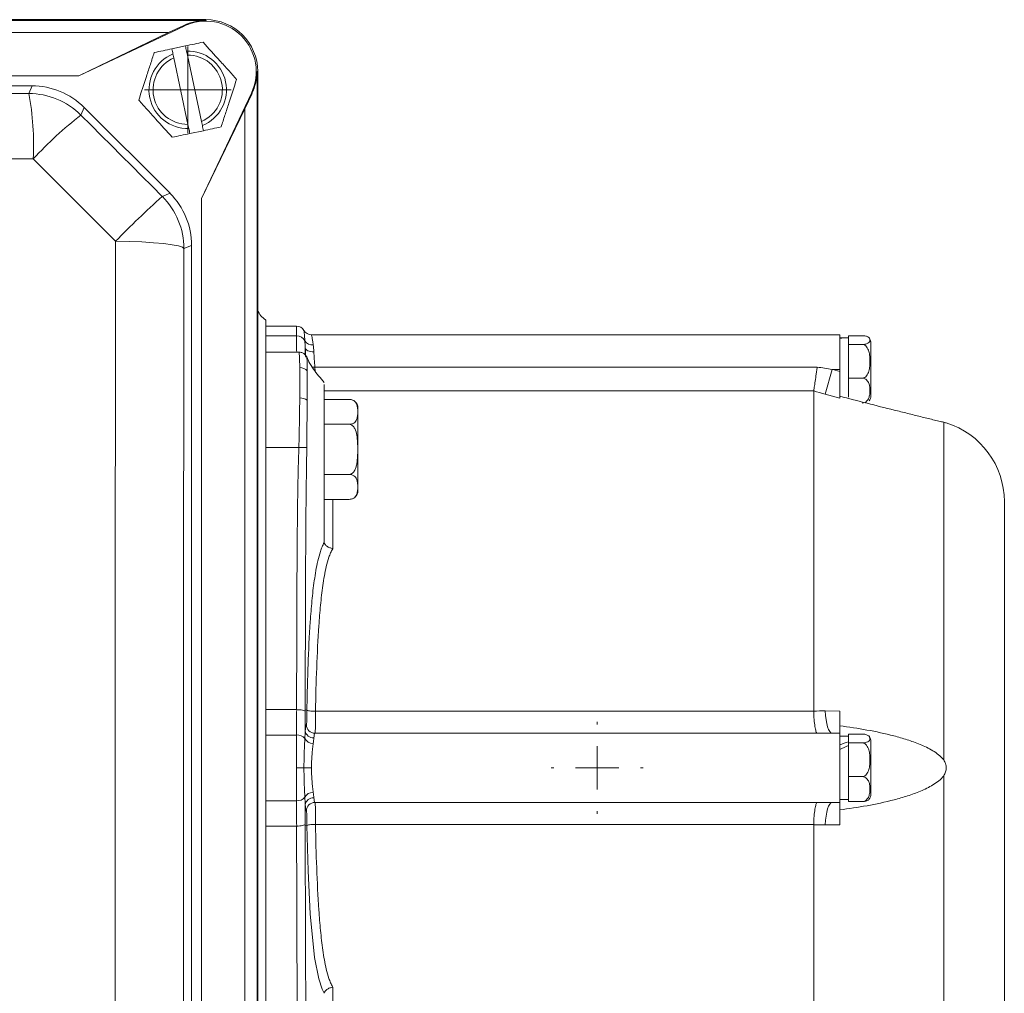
# Model space of a CAD drawing. Header units: millimetres. Extents: x 154 to 910, y 64 to 795.
# Tile 10 of 27: x 313 to 427, y 144 to 256. Entities that reach past the tile are written whole.
import ezdxf

# ---------------------------------------------------------------- set-up
doc = ezdxf.new("R2010")
doc.units = ezdxf.units.MM

# ---------------------------------------------------------------- blocks, each defined once
blk = doc.blocks.new('SW_CENTERMARKSYMBOL_15')
at = {"color": 0, "linetype": 'Continuous', "lineweight": 0}
for p, q in [((0, 5), (0, 5.3)), ((0, 0), (0, 2.5)), ((-5, 0), (-5.3, 0)), ((0, 0), (-2.5, 0)), ((0, 0), (0, -2.5)), ((0, 0), (2.5, 0)), ((5, 0), (5.3, 0)), ((0, -5), (0, -5.3))]:
    blk.add_line(p, q, dxfattribs=at)
blk = doc.blocks.new('SW_CENTERMARKSYMBOL_29')
at = {"color": 0, "linetype": 'Continuous', "lineweight": 0}
for p, q in [((0, 2.5), (0, 5)), ((0, 0), (0, 2.5)), ((-2.5, 0), (-5, 0)), ((0, 0), (-2.5, 0)), ((0, 0), (0, -2.5)), ((0, 0), (2.5, 0)), ((2.5, 0), (5, 0)), ((0, -2.5), (0, -5))]:
    blk.add_line(p, q, dxfattribs=at)

msp = doc.modelspace()

# ---------------------------------------------------------------- linework, layer by layer
at = {"color": 7, "linetype": 'Continuous', "lineweight": 15}
for p, q in [((211.79, 256.11), (334.79, 256.11)), ((334.79, 256.1), (211.79, 256.1)), ((211.79, 256.02), (334.79, 256.02)), ((334.79, 256.02), (334.79, 256.1)), ((216.1, 254.61), (330.48, 254.61)), ((320.16, 249.61), (332.29, 255.37)), ((330.48, 254.61), (320.16, 249.61)), ((332.26, 255.45), (330.48, 254.61)), ((332.29, 255.37), (332.26, 255.45)), ((330.89, 252.74), (332.45, 253.08)), ((332.68, 252.02), (332.58, 252.49)), ((331.01, 252.16), (331.11, 251.69)), ((331.11, 251.69), (332.74, 244.02)), ((334.3, 244.35), (332.68, 252.02)), ((340.71, 250.11), (340.79, 250.11)), ((340.71, 250.11), (340.71, 72.11)), ((340.79, 72.11), (340.79, 250.11)), ((340.79, 250.11), (340.79, 72.11)), ((226.43, 249.61), (320.16, 249.61)), ((314.74, 248.47), (231.85, 248.47)), ((314.37, 247.59), (314.74, 248.47)), ((340.06, 247.61), (334.29, 235.47)), ((339.29, 245.8), (340.13, 247.57)), ((340.06, 247.61), (340.13, 247.57)), ((320.75, 245.98), (320.38, 245.1)), ((330.67, 236.06), (320.75, 245.98)), ((334.29, 235.47), (339.29, 245.8)), ((339.29, 245.8), (339.29, 76.41)), ((334.4, 243.88), (334.3, 244.35)), ((332.74, 244.02), (332.84, 243.55)), ((334.52, 243.29), (332.96, 242.96)), ((329.78, 235.69), (330.67, 236.06)), ((334.29, 235.47), (334.29, 86.74)), ((333.16, 230.05), (332.27, 229.68)), ((333.16, 92.16), (333.16, 230.05)), ((341.71, 118.01), (341.71, 221.46)), ((345.26, 220.73), (341.71, 220.73)), ((345.27, 219.62), (341.71, 219.62)), ((407.96, 219.73), (346.99, 219.73)), ((407.96, 215.73), (407.96, 219.73)), ((408.96, 219.38), (408.96, 219.62)), ((408.96, 219.62), (410.56, 219.62)), ((408.96, 219.38), (408.96, 218.86)), ((408.96, 218.61), (408.96, 218.86)), ((408.96, 217.67), (408.96, 218.61)), ((408.96, 218.61), (410.56, 218.61)), ((411.56, 212.69), (411.56, 218.77)), ((345.54, 217.73), (341.71, 217.73)), ((408.96, 217.67), (408.96, 215.67)), ((347.39, 216), (405.36, 216)), ((406.29, 212.87), (407.08, 215.73)), ((407.96, 215.73), (407.08, 215.73)), ((407.96, 215.49), (407.96, 215.73)), ((408.96, 214.72), (408.96, 215.67)), ((408.96, 214.72), (410.56, 214.72)), ((408.96, 214.02), (408.96, 214.72)), ((408.96, 214.02), (408.96, 212.54)), ((404.96, 176.29), (404.96, 213.24)), ((407.96, 212.41), (406.29, 212.87)), ((348.46, 212.27), (351.36, 212.27)), ((352.36, 206.5), (352.36, 211.27)), ((348.46, 209.39), (351.36, 209.39)), ((419.96, 170.64), (419.96, 209.63)), ((345.54, 206.73), (341.71, 206.73)), ((345.54, 206.73), (346.45, 206.71)), ((352.36, 201.73), (352.36, 206.5)), ((348.46, 203.61), (351.36, 203.61)), ((348.46, 201.43), (348.46, 195.79)), ((348.46, 200.73), (351.36, 200.73)), ((426.96, 138.99), (426.96, 200.47)), ((345.28, 176.45), (341.71, 176.45)), ((346.46, 176.4), (346.28, 176.43)), ((347.46, 176.27), (347.46, 176.27)), ((347.46, 176.27), (404.96, 176.27)), ((406.29, 176.3), (407.96, 176.29)), ((345.27, 173.52), (341.71, 173.52)), ((405.36, 173.72), (347.39, 173.72)), ((407.96, 173.73), (407.08, 173.73)), ((407.96, 165.73), (407.96, 173.73)), ((408.96, 173.38), (407.96, 173.38)), ((408.96, 173.38), (408.96, 173.62)), ((408.96, 173.62), (410.56, 173.62)), ((408.96, 172.86), (408.96, 173.38)), ((408.96, 172.61), (408.96, 172.86)), ((411.56, 166.69), (411.56, 172.77)), ((408.96, 171.67), (408.96, 172.61)), ((408.96, 172.61), (410.56, 172.61)), ((408.96, 169.67), (408.96, 171.67)), ((408.96, 168.72), (408.96, 169.67)), ((408.96, 168.72), (410.56, 168.72)), ((408.96, 168.02), (408.96, 168.72)), ((419.96, 129.83), (419.96, 168.82)), ((408.96, 166.54), (408.96, 168.02)), ((345.27, 165.94), (341.71, 165.94)), ((407.96, 166.08), (408.96, 166.08)), ((408.96, 165.84), (408.96, 166.54)), ((347.39, 165.74), (405.36, 165.74)), ((407.96, 165.73), (407.08, 165.73)), ((408.96, 165.84), (410.56, 165.84)), ((345.28, 163.01), (341.71, 163.01)), ((346.46, 163.07), (346.28, 163.03)), ((347.46, 163.19), (347.46, 163.19)), ((404.96, 163.19), (347.46, 163.19)), ((404.96, 126.22), (404.96, 163.17)), ((407.96, 163.17), (406.29, 163.17))]:
    msp.add_line(p, q, dxfattribs=at)
at = {"color": 8, "linetype": 'Continuous', "lineweight": 15}
for p, q in [((346.28, 218.2), (346.28, 217.4)), ((347.39, 216), (347.41, 215.54)), ((404.96, 213.24), (348.46, 213.24)), ((349.46, 200.73), (349.46, 195.03)), ((349.46, 144.43), (349.46, 138.73))]:
    msp.add_line(p, q, dxfattribs=at)
at = {"color": 7, "linetype": 'Continuous', "lineweight": 15, "flags": 128}
for points in [[(232.21, 247.59), (242.48, 247.58), (252.74, 247.57), (263.02, 247.57), (273.29, 247.57), (283.57, 247.57), (293.84, 247.57), (304.11, 247.58), (314.37, 247.59)], [(320.38, 245.1), (321.56, 243.92), (322.73, 242.75), (323.9, 241.57), (325.08, 240.39), (326.25, 239.22), (327.43, 238.04), (328.6, 236.87), (329.78, 235.69)], [(314.88, 240.04), (304.49, 240.04), (294.09, 240.03), (283.69, 240.03), (273.29, 240.03), (262.89, 240.03), (252.49, 240.03), (242.1, 240.04), (231.71, 240.04)], [(324.39, 230.52), (323.2, 231.71), (322.01, 232.9), (320.82, 234.09), (319.63, 235.28), (318.44, 236.47), (317.25, 237.67), (316.06, 238.86), (314.88, 240.04)], [(324.39, 91.69), (324.37, 109), (324.35, 126.35), (324.35, 143.72), (324.34, 161.11), (324.35, 178.49), (324.35, 195.86), (324.37, 213.21), (324.39, 230.52)], [(332.27, 229.68), (332.1, 229.84), (331.65, 229.99), (330.93, 230.13), (329.96, 230.25), (328.77, 230.36), (327.42, 230.44), (325.94, 230.5), (324.39, 230.52)], [(332.27, 229.68), (332.25, 212.57), (332.23, 195.44), (332.23, 178.28), (332.22, 161.11), (332.23, 143.93), (332.23, 126.77), (332.25, 109.64), (332.27, 92.53)], [(347.27, 217.76), (347.09, 217.76), (346.91, 217.79), (346.74, 217.82), (346.59, 217.88), (346.46, 217.94), (346.37, 218.02), (346.31, 218.11), (346.28, 218.2)], [(407.08, 215.73), (407.16, 215.71), (407.96, 215.49)], [(407.08, 173.73), (406.94, 173.78), (406.8, 173.92), (406.68, 174.15), (406.56, 174.46), (406.46, 174.84), (406.38, 175.29), (406.33, 175.78), (406.29, 176.3)], [(345.26, 169.73), (345.39, 169.73), (345.52, 169.73), (345.64, 169.73), (345.76, 169.73), (345.87, 169.73), (345.97, 169.73), (346.05, 169.73), (346.13, 169.73)], [(346.13, 169.73), (346.2, 169.73), (346.28, 169.73), (346.38, 169.73), (346.49, 169.73), (346.61, 169.73), (346.73, 169.73), (346.86, 169.73), (346.99, 169.73)], [(406.29, 163.17), (406.33, 163.69), (406.38, 164.17), (406.46, 164.62), (406.56, 165), (406.68, 165.31), (406.8, 165.54), (406.94, 165.68), (407.08, 165.73)], [(348.32, 144.01), (348.23, 144.18), (347.84, 145.39), (347.36, 147.82), (346.85, 152.89), (346.6, 157.86), (346.46, 163.07), (346.46, 163.07), (346.46, 163.07)]]:
    msp.add_lwpolyline(points, dxfattribs=at)
at = {"color": 8, "linetype": 'Continuous', "lineweight": 15, "flags": 128}
msp.add_lwpolyline([(347.39, 216), (347.2, 215.99), (347.09, 215.99)], dxfattribs=at)
at = {"color": 7, "linetype": 'Continuous', "lineweight": 15}
for centre, radius, start, end in [((334.79, 250.11), 5.91, 90, 115.3937), ((334.79, 250.11), 5.83, 334.6063, 115.3937), ((334.79, 250.11), 6, 0, 90), ((334.79, 250.11), 6, 0, 90), ((332.71, 248.02), 4.47, 292.2653, 91.6664), ((332.71, 248.02), 4.47, 112.2653, 271.6664), ((332.71, 248.02), 4, 113.5028, 270.4289), ((332.71, 248.02), 4, 293.5028, 90.4289), ((334.79, 250.11), 5.91, 334.6063, 0), ((283.27, 241.72), 31.65, 356.9741, 10.6877), ((314.37, 239.08), 8.5, 45.0044, 89.9956), ((350.45, 206.81), 48.68, 128.1385, 136.9403), ((395.42, 161.82), 98.82, 131.6277, 135.9575), ((323.77, 229.68), 8.5, 0.0044, 44.9956), ((345.26, 219.73), 1, 29.9999, 90), ((345.32, 218.63), 0.987, 23.0864, 92.9691), ((346.99, 220.73), 1, 210.0006, 269.9997), ((410.56, 218.77), 1, 0, 36.3822), ((347.06, 219.5), 0.955, 210.289, 278.1005), ((345.68, 214.9), 1.05, 38.7952, 91.8048), ((410.56, 212.69), 1, 323.7332, 0), ((345.69, 211.06), 1.38, 54.5229, 92.0171), ((351.36, 211.27), 1, 69.7629, 96.8568), ((351.36, 211.27), 1, 0, 53.9734), ((417.46, 200.47), 9.5, 0, 72.8474), ((351.36, 201.73), 1, 310.5547, 0), ((347.23, 174.15), 0.97, 188.5993, 272.2626), ((347.4, 174.72), 1, 182.1995, 269.7175), ((345.38, 172.41), 1.12, 39.986, 95.3216), ((347.17, 173.63), 1.07, 208.277, 271.0481), ((410.56, 172.77), 1, 360, 36.3822), ((345.38, 167.05), 1.12, 264.6772, 320.0137), ((347.17, 165.83), 1.07, 88.951, 151.7231), ((347.23, 165.31), 0.97, 87.7374, 171.4007), ((410.56, 166.69), 1, 323.7332, 0), ((347.4, 164.74), 1, 90.2825, 177.8005)]:
    msp.add_arc(centre, radius, start, end, dxfattribs=at)
for centre, major_axis, ratio, start_param, end_param in [((314.74, 239.97), (3.25, 7.85), 0.999894, 5.890524, 6.675847), ((324.66, 230.05), (7.85, 3.25), 0.999894, 5.890524, 6.675847), ((342.7, 223.2), (1.42, 1.42), 0.998783, 2.670647, 3.409685), ((407.86, 215.73), (6.32, 0), 0.57735, 1.475746, 1.554978), ((409.06, 215.73), (6.32, 0), 0.57735, 1.586615, 1.745682), ((407.86, 169.73), (6.24, 2.94), 0.345951, 1.234141, 1.393209), ((409.06, 169.73), (6.24, 2.94), 0.345951, 1.424846, 1.583913)]:
    msp.add_ellipse(centre, major_axis=major_axis, ratio=ratio, start_param=start_param, end_param=end_param, dxfattribs=at)
for points in [[(332.45, 253.08), (333.15, 253.22), (333.83, 253.37), (334.49, 253.51)], [(330.89, 252.74), (330.93, 252.55), (330.97, 252.35), (331.01, 252.16)], [(332.58, 252.49), (332.53, 252.69), (332.49, 252.88), (332.45, 253.08)], [(332.84, 243.55), (332.88, 243.35), (332.92, 243.16), (332.96, 242.96)], [(334.52, 243.29), (334.48, 243.49), (334.44, 243.68), (334.4, 243.88)], [(334.52, 243.29), (335.22, 243.44), (335.9, 243.58), (336.57, 243.73)], [(346.28, 218.2), (346.27, 218.5), (346.25, 218.77), (346.23, 219.02)], [(347.19, 218.55), (347.22, 218.32), (347.26, 218.05), (347.27, 217.76)], [(405.36, 216), (405.93, 215.91), (406.51, 215.82), (407.08, 215.73)], [(406.29, 212.87), (405.85, 212.99), (405.4, 213.12), (404.96, 213.24)], [(404.96, 213.24), (404.96, 213.24), (404.96, 213.24), (404.96, 213.24)], [(345.29, 176.45), (345.28, 176.45), (345.28, 176.45), (345.28, 176.45)], [(346.28, 176.43), (346.28, 175.62), (346.28, 174.81), (346.28, 174)], [(346.46, 176.4), (346.46, 176.4), (346.46, 176.4), (346.46, 176.4)], [(404.96, 176.29), (405.4, 176.29), (405.85, 176.3), (406.29, 176.3)], [(404.96, 176.27), (404.96, 176.28), (404.96, 176.28), (404.96, 176.29)], [(346.23, 173.12), (346.25, 173.44), (346.27, 173.73), (346.28, 174)], [(347.27, 173.18), (347.26, 173.01), (347.22, 172.8), (347.19, 172.56)], [(407.08, 173.73), (406.51, 173.73), (405.93, 173.73), (405.36, 173.72)], [(346.28, 165.46), (346.27, 165.73), (346.25, 166.03), (346.23, 166.34)], [(347.19, 166.9), (347.22, 166.66), (347.26, 166.46), (347.27, 166.28)], [(346.28, 165.46), (346.28, 164.65), (346.28, 163.84), (346.28, 163.03)], [(405.36, 165.74), (405.93, 165.73), (406.51, 165.73), (407.08, 165.73)], [(345.28, 163.01), (345.28, 163.01), (345.28, 163.01), (345.29, 163.01)], [(346.46, 163.07), (346.46, 163.07), (346.46, 163.07), (346.46, 163.07)], [(404.96, 163.17), (404.96, 163.18), (404.96, 163.19), (404.96, 163.19)], [(406.29, 163.17), (405.85, 163.17), (405.4, 163.17), (404.96, 163.17)]]:
    msp.add_open_spline(points, degree=3, dxfattribs=at)
for points, knots in [([(334.49, 253.51), (335.12, 252.81), (335.76, 252.1), (336.58, 251.18), (336.75, 251), (337.07, 250.64), (337.24, 250.46), (337.72, 249.92), (338.04, 249.57), (338.35, 249.21)], [0, 0, 0, 0, 0.5, 0.5, 0.625, 0.625, 0.75, 0.75, 1, 1, 1, 1]), ([(327.06, 246.82), (327.35, 247.72), (327.65, 248.63), (328.03, 249.79), (328.1, 250.03), (328.25, 250.49), (328.33, 250.72), (328.55, 251.41), (328.7, 251.86), (328.84, 252.31)], [0, 0, 0, 0, 0.5, 0.5, 0.625, 0.625, 0.75, 0.75, 1, 1, 1, 1]), ([(328.84, 252.31), (329.18, 252.38), (329.52, 252.45), (330.2, 252.6), (330.54, 252.67), (330.89, 252.74)], [0, 0, 0, 0, 0.5, 0.5, 1, 1, 1, 1]), ([(338.35, 249.21), (338.06, 248.32), (337.77, 247.41), (337.39, 246.24), (337.31, 246.01), (337.16, 245.54), (337.08, 245.31), (336.86, 244.63), (336.71, 244.17), (336.57, 243.73)], [0, 0, 0, 0, 0.5, 0.5, 0.625, 0.625, 0.75, 0.75, 1, 1, 1, 1]), ([(330.92, 242.53), (330.29, 243.23), (329.65, 243.94), (328.83, 244.85), (328.66, 245.04), (328.34, 245.4), (328.17, 245.58), (327.69, 246.12), (327.37, 246.47), (327.06, 246.82)], [0, 0, 0, 0, 0.5, 0.5, 0.625, 0.625, 0.75, 0.75, 1, 1, 1, 1]), ([(330.92, 242.53), (331.25, 242.6), (331.59, 242.67), (332.27, 242.82), (332.62, 242.89), (332.96, 242.96)], [0, 0, 0, 0, 0.5, 0.5, 1, 1, 1, 1]), ([(345.27, 219.62), (345.27, 219.98), (345.27, 220.26), (345.26, 220.54), (345.26, 220.61), (345.26, 220.71), (345.26, 220.73), (345.26, 220.73)], [0, 0, 0, 0, 0.5, 0.5, 0.75, 0.75, 1, 1, 1, 1]), ([(345.29, 217.73), (345.28, 218.05), (345.28, 218.36), (345.28, 218.99), (345.28, 219.3), (345.27, 219.62)], [0, 0, 0, 0, 0.5, 0.5, 1, 1, 1, 1]), ([(346.23, 219.02), (346.22, 219.21), (346.21, 219.39), (346.18, 219.69), (346.17, 219.81), (346.15, 220.02), (346.14, 220.1), (346.13, 220.2), (346.13, 220.23), (346.13, 220.23)], [0, 0, 0, 0, 0.25, 0.25, 0.5, 0.5, 0.75, 0.75, 1, 1, 1, 1]), ([(346.99, 219.73), (346.99, 219.73), (347, 219.7), (347.02, 219.6), (347.04, 219.52), (347.07, 219.32), (347.1, 219.2), (347.14, 218.91), (347.17, 218.74), (347.19, 218.55)], [0, 0, 0, 0, 0.25, 0.25, 0.5, 0.5, 0.75, 0.75, 1, 1, 1, 1]), ([(410.56, 219.62), (410.66, 219.62), (410.76, 219.62), (410.93, 219.59), (411, 219.57), (411.18, 219.51), (411.26, 219.46), (411.37, 219.37), (411.4, 219.32), (411.44, 219.22), (411.44, 219.17), (411.44, 219.07), (411.44, 219.02), (411.4, 218.92), (411.37, 218.87), (411.26, 218.77), (411.18, 218.73), (411, 218.67), (410.93, 218.65), (410.76, 218.62), (410.66, 218.61), (410.56, 218.61)], [0, 0, 0, 0, 0.0625, 0.0625, 0.125, 0.125, 0.25, 0.25, 0.375, 0.375, 0.5, 0.5, 0.625, 0.625, 0.75, 0.75, 0.875, 0.875, 0.9375, 0.9375, 1, 1, 1, 1]), ([(346.33, 217.13), (346.32, 217.3), (346.3, 217.68), (346.28, 218.02), (346.28, 218.2)], [0, 0, 0, 0, 0.454404, 1, 1, 1, 1]), ([(410.56, 218.61), (410.66, 218.61), (410.76, 218.58), (410.93, 218.48), (411, 218.41), (411.18, 218.18), (411.26, 217.99), (411.37, 217.62), (411.4, 217.43), (411.44, 217.05), (411.44, 216.86), (411.44, 216.47), (411.44, 216.28), (411.4, 215.9), (411.37, 215.71), (411.26, 215.34), (411.18, 215.15), (411, 214.92), (410.93, 214.85), (410.76, 214.75), (410.66, 214.72), (410.56, 214.72)], [0, 0, 0, 0, 0.0625, 0.0625, 0.125, 0.125, 0.25, 0.25, 0.375, 0.375, 0.5, 0.5, 0.625, 0.625, 0.75, 0.75, 0.875, 0.875, 0.9375, 0.9375, 1, 1, 1, 1]), ([(345.65, 215.95), (345.64, 216.24), (345.63, 216.5), (345.62, 216.94), (345.61, 217.13), (345.58, 217.58), (345.56, 217.73), (345.54, 217.73)], [0, 0, 0, 0, 0.25, 0.25, 0.5, 0.5, 1, 1, 1, 1]), ([(346.48, 217.09), (346.47, 217.11), (346.44, 217.18), (346.33, 217.37), (346.12, 217.57), (345.83, 217.71), (345.63, 217.72), (345.54, 217.72)], [0, 0, 0, 0, 0.106883, 0.300538, 0.540151, 0.807165, 1, 1, 1, 1]), ([(348.46, 214.23), (348.03, 214.73), (347.38, 215.48), (346.75, 216.49), (346.56, 216.93), (346.49, 217.09)], [0, 0, 0, 0, 0.560144, 0.84437, 1, 1, 1, 1]), ([(347.27, 217.76), (347.29, 217.49), (347.3, 217.2), (347.34, 216.62), (347.37, 216.31), (347.39, 216)], [0, 0, 0, 0, 0.5, 0.5, 1, 1, 1, 1]), ([(345.64, 212.44), (345.65, 213.15), (345.66, 213.79), (345.66, 214.97), (345.65, 215.5), (345.65, 215.95)], [0, 0, 0, 0, 0.5, 0.5, 1, 1, 1, 1]), ([(404.96, 213.24), (404.97, 213.29), (404.98, 213.4), (405.03, 213.72), (405.06, 213.93), (405.14, 214.43), (405.18, 214.71), (405.24, 215.18), (405.27, 215.34), (405.31, 215.67), (405.33, 215.84), (405.36, 216)], [0, 0, 0, 0, 0.25, 0.25, 0.5, 0.5, 0.75, 0.75, 0.875, 0.875, 1, 1, 1, 1]), ([(346.5, 215.56), (346.5, 215.13), (346.5, 214.62), (346.5, 213.49), (346.5, 212.87), (346.49, 212.18)], [0, 0, 0, 0, 0.5, 0.5, 1, 1, 1, 1]), ([(407.96, 215.49), (407.96, 215.12), (407.96, 214.77), (407.96, 214.07), (407.96, 213.76), (407.96, 213.19), (407.96, 212.95), (407.96, 212.59), (407.96, 212.47), (407.96, 212.41)], [0, 0, 0, 0, 0.25, 0.25, 0.5, 0.5, 0.75, 0.75, 1, 1, 1, 1]), ([(348.46, 213.99), (348.46, 213.97), (348.46, 213.92), (348.46, 213.83), (348.46, 213.74), (348.46, 213.63), (348.46, 213.51), (348.46, 213.39), (348.46, 213.25), (348.46, 213.11), (348.46, 212.96), (348.46, 212.79), (348.46, 212.62), (348.46, 212.44), (348.46, 212.25), (348.46, 211.98), (348.46, 211.63), (348.46, 211.19), (348.46, 210.72), (348.46, 210.23), (348.46, 209.72), (348.46, 209.19), (348.46, 208.82), (348.46, 208.63)], [0, 0, 0, 0, 0.036397, 0.072483, 0.108308, 0.143921, 0.179377, 0.214725, 0.250021, 0.285317, 0.320665, 0.35612, 0.391734, 0.427559, 0.463645, 0.500042, 0.572484, 0.643889, 0.714669, 0.785247, 0.856049, 0.927496, 1, 1, 1, 1]), ([(410.56, 214.72), (410.66, 214.72), (410.76, 214.7), (410.93, 214.62), (411, 214.57), (411.18, 214.4), (411.26, 214.26), (411.37, 213.99), (411.4, 213.84), (411.44, 213.56), (411.44, 213.42), (411.44, 213.13), (411.44, 212.99), (411.4, 212.71), (411.36, 212.56), (411.26, 212.29), (411.18, 212.16), (411, 211.99), (410.93, 211.93), (410.76, 211.86), (410.66, 211.84), (410.56, 211.84)], [0, 0, 0, 0, 0.0625, 0.0625, 0.125, 0.125, 0.25, 0.25, 0.375, 0.375, 0.5, 0.5, 0.625, 0.625, 0.75, 0.75, 0.875, 0.875, 0.9375, 0.9375, 1, 1, 1, 1]), ([(419.96, 209.63), (419.79, 209.67), (419.6, 209.72), (419.18, 209.82), (418.95, 209.87), (418.26, 210.04), (417.77, 210.16), (416.79, 210.4), (416.29, 210.53), (415.27, 210.78), (414.76, 210.91), (413.2, 211.29), (412.16, 211.56), (410.07, 212.09), (409.01, 212.36), (407.96, 212.64)], [0, 0, 0, 0, 0.0625, 0.0625, 0.125, 0.125, 0.25, 0.25, 0.375, 0.375, 0.5, 0.5, 0.75, 0.75, 1, 1, 1, 1]), ([(345.54, 206.73), (345.56, 207.74), (345.58, 208.72), (345.61, 210.17), (345.61, 210.64), (345.63, 211.56), (345.64, 212.01), (345.64, 212.44)], [0, 0, 0, 0, 0.5, 0.5, 0.75, 0.75, 1, 1, 1, 1]), ([(346.49, 212.18), (346.49, 211.77), (346.49, 211.34), (346.48, 210.46), (346.48, 210), (346.47, 209.08), (346.47, 208.62), (346.46, 207.67), (346.46, 207.19), (346.45, 206.71)], [0, 0, 0, 0, 0.25, 0.25, 0.5, 0.5, 0.75, 0.75, 1, 1, 1, 1]), ([(351.36, 212.27), (351.5, 212.27), (351.63, 212.24), (351.84, 212.15), (351.92, 212.1), (352.05, 211.97), (352.1, 211.91), (352.18, 211.78), (352.21, 211.71), (352.28, 211.51), (352.3, 211.38), (352.33, 211.1), (352.33, 210.97), (352.33, 210.69), (352.33, 210.56), (352.3, 210.28), (352.28, 210.15), (352.21, 209.94), (352.18, 209.88), (352.1, 209.75), (352.05, 209.68), (351.92, 209.56), (351.84, 209.51), (351.63, 209.42), (351.49, 209.39), (351.36, 209.39)], [0, 0, 0, 0, 0.0625, 0.0625, 0.125, 0.125, 0.1875, 0.1875, 0.25, 0.25, 0.375, 0.375, 0.5, 0.5, 0.625, 0.625, 0.75, 0.75, 0.8125, 0.8125, 0.875, 0.875, 0.9375, 0.9375, 1, 1, 1, 1]), ([(351.36, 209.39), (351.5, 209.39), (351.63, 209.33), (351.84, 209.14), (351.92, 209.03), (352.12, 208.67), (352.18, 208.39), (352.28, 207.86), (352.3, 207.59), (352.33, 207.04), (352.33, 206.77), (352.33, 206.22), (352.33, 205.95), (352.3, 205.41), (352.28, 205.14), (352.21, 204.74), (352.18, 204.6), (352.1, 204.34), (352.05, 204.21), (351.92, 203.97), (351.84, 203.85), (351.63, 203.67), (351.49, 203.61), (351.36, 203.61)], [0, 0, 0, 0, 0.0625, 0.0625, 0.125, 0.125, 0.25, 0.25, 0.375, 0.375, 0.5, 0.5, 0.625, 0.625, 0.75, 0.75, 0.8125, 0.8125, 0.875, 0.875, 0.9375, 0.9375, 1, 1, 1, 1]), ([(420.25, 209.55), (420.26, 209.55), (420.28, 209.54), (420.19, 209.57), (420.03, 209.61), (419.96, 209.63)], [0, 0, 0, 0, 0.04651, 0.541454, 1, 1, 1, 1]), ([(348.46, 208.63), (348.46, 208.54), (348.46, 208.36), (348.46, 208.08), (348.46, 207.8), (348.46, 207.53), (348.46, 207.25), (348.46, 206.98), (348.46, 206.7), (348.46, 206.42), (348.46, 206.15), (348.46, 205.87), (348.46, 205.6), (348.46, 205.32), (348.46, 205.04), (348.46, 204.68), (348.46, 204.23), (348.46, 203.71), (348.46, 203.21), (348.46, 202.73), (348.46, 202.27), (348.46, 201.83), (348.46, 201.56), (348.46, 201.43)], [0, 0, 0, 0, 0.03637, 0.072441, 0.108261, 0.143878, 0.179344, 0.214708, 0.25002, 0.285333, 0.320696, 0.356162, 0.39178, 0.4276, 0.46367, 0.50004, 0.572439, 0.643844, 0.71465, 0.785262, 0.85609, 0.927538, 1, 1, 1, 1]), ([(345.28, 176.45), (345.28, 181.5), (345.3, 186.54), (345.33, 194.12), (345.35, 196.64), (345.39, 200.42), (345.41, 201.69), (345.45, 203.58), (345.46, 204.21), (345.49, 205.15), (345.5, 205.47), (345.52, 206.1), (345.54, 206.42), (345.54, 206.73)], [0, 0, 0, 0, 0.5, 0.5, 0.75, 0.75, 0.875, 0.875, 0.9375, 0.9375, 0.96875, 0.96875, 1, 1, 1, 1]), ([(346.44, 206.17), (346.44, 206.13), (346.44, 206.09), (346.44, 206.01), (346.44, 205.9), (346.44, 205.63), (346.43, 205.39), (346.43, 204.93), (346.42, 204.62), (346.41, 203.69), (346.4, 203.07), (346.38, 201.2), (346.36, 199.96), (346.33, 196.23), (346.32, 193.75), (346.29, 186.29), (346.28, 181.32), (346.27, 176.35)], [0, 0, 0, 0, 0.003906, 0.003906, 0.007812, 0.015625, 0.03125, 0.03125, 0.0625, 0.0625, 0.125, 0.125, 0.25, 0.25, 0.5, 0.5, 1, 1, 1, 1]), ([(346.45, 206.71), (346.45, 206.53), (346.45, 206.35), (346.44, 206.17), (346.44, 206.17), (346.44, 206.17), (346.44, 206.17)], [0, 0, 0, 0, 0.0005436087, 0.0005436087, 0.0005436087, 0.0005436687, 0.0005436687, 0.0005436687, 0.0005436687]), ([(351.36, 203.61), (351.5, 203.61), (351.63, 203.58), (351.84, 203.49), (351.92, 203.44), (352.05, 203.31), (352.1, 203.25), (352.18, 203.12), (352.21, 203.05), (352.28, 202.85), (352.3, 202.71), (352.33, 202.44), (352.33, 202.31), (352.33, 202.03), (352.33, 201.9), (352.3, 201.62), (352.28, 201.49), (352.21, 201.28), (352.18, 201.22), (352.1, 201.09), (352.05, 201.02), (351.92, 200.9), (351.84, 200.85), (351.63, 200.76), (351.49, 200.73), (351.36, 200.73)], [0, 0, 0, 0, 0.0625, 0.0625, 0.125, 0.125, 0.1875, 0.1875, 0.25, 0.25, 0.375, 0.375, 0.5, 0.5, 0.625, 0.625, 0.75, 0.75, 0.8125, 0.8125, 0.875, 0.875, 0.9375, 0.9375, 1, 1, 1, 1]), ([(346.46, 176.4), (346.47, 176.61), (346.47, 176.83), (346.48, 177.27), (346.49, 177.92), (346.51, 178.57), (346.54, 179.87), (346.57, 180.72), (346.66, 183.27), (346.74, 184.94), (346.91, 187.4), (346.97, 188.21), (347.12, 189.8), (347.21, 190.58), (347.43, 192.12), (347.56, 192.88), (347.81, 193.99), (347.91, 194.35), (348.08, 194.89), (348.14, 195.06), (348.29, 195.41), (348.37, 195.58), (348.46, 195.75)], [0, 0, 0, 0, 0.03125, 0.03125, 0.0625, 0.125, 0.125, 0.25, 0.25, 0.5, 0.5, 0.625, 0.625, 0.75, 0.75, 0.875, 0.875, 0.9375, 0.9375, 0.96875, 0.96875, 1, 1, 1, 1]), ([(348.46, 195.76), (348.47, 195.68), (348.5, 195.6), (348.61, 195.45), (348.69, 195.38), (348.87, 195.25), (348.98, 195.19), (349.21, 195.1), (349.33, 195.06), (349.46, 195.03)], [0, 0, 0, 0, 0.25, 0.25, 0.5, 0.5, 0.75, 0.75, 1, 1, 1, 1]), ([(349.46, 195.03), (349.35, 194.88), (349.27, 194.72), (349.13, 194.38), (349.06, 194.21), (348.89, 193.69), (348.79, 193.34), (348.54, 192.27), (348.41, 191.53), (348.2, 190.03), (348.11, 189.27), (347.96, 187.73), (347.9, 186.94), (347.73, 184.55), (347.66, 182.93), (347.53, 179.64), (347.49, 177.97), (347.46, 176.27)], [0, 0, 0, 0, 0.03125, 0.03125, 0.0625, 0.0625, 0.125, 0.125, 0.25, 0.25, 0.375, 0.375, 0.5, 0.5, 0.75, 0.75, 1, 1, 1, 1]), ([(345.27, 173.52), (345.28, 174.01), (345.28, 174.5), (345.28, 175.47), (345.28, 175.96), (345.29, 176.45)], [0, 0, 0, 0, 0.5, 0.5, 1, 1, 1, 1]), ([(346.27, 176.35), (346.27, 176.31), (346.26, 176.3), (346.23, 176.3), (346.21, 176.31), (346.13, 176.34), (346.05, 176.37), (345.78, 176.43), (345.54, 176.45), (345.29, 176.45)], [0, 0, 0, 0, 0.125, 0.125, 0.25, 0.25, 0.5, 0.5, 1, 1, 1, 1]), ([(346.27, 176.35), (346.27, 176.37), (346.28, 176.39), (346.28, 176.4), (346.28, 176.41), (346.28, 176.42), (346.28, 176.43), (346.28, 176.43), (346.28, 176.43), (346.28, 176.43)], [0, 0, 0, 0, 0.0000887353, 0.0000887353, 0.0000887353, 0.0001417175, 0.0001417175, 0.0001417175, 0.0001750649, 0.0001750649, 0.0001750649, 0.0001750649]), ([(346.39, 174.69), (346.41, 174.7), (346.42, 174.76), (346.44, 174.94), (346.45, 175.06), (346.46, 175.37), (346.47, 175.55), (346.47, 175.95), (346.47, 176.17), (346.46, 176.4)], [0, 0, 0, 0, 0.25, 0.25, 0.5, 0.5, 0.75, 0.75, 1, 1, 1, 1]), ([(346.46, 176.4), (346.47, 176.38), (346.51, 176.36), (346.61, 176.33), (346.69, 176.31), (346.87, 176.29), (346.98, 176.28), (347.15, 176.27), (347.21, 176.26), (347.3, 176.26), (347.34, 176.26), (347.38, 176.26), (347.4, 176.26), (347.42, 176.26), (347.43, 176.26), (347.44, 176.26), (347.45, 176.26), (347.45, 176.27), (347.46, 176.26), (347.46, 176.27)], [0, 0, 0, 0, 0.25, 0.25, 0.5, 0.5, 0.75, 0.75, 0.875, 0.875, 0.9375, 0.9375, 0.96875, 0.96875, 0.984375, 0.984375, 0.992187, 0.992187, 1, 1, 1, 1]), ([(347.46, 176.27), (347.47, 175.93), (347.47, 175.61), (347.47, 175.01), (347.46, 174.74), (347.45, 174.28), (347.44, 174.09), (347.42, 173.82), (347.4, 173.74), (347.39, 173.72)], [0, 0, 0, 0, 0.25, 0.25, 0.5, 0.5, 0.75, 0.75, 1, 1, 1, 1]), ([(404.96, 176.27), (404.97, 175.93), (404.98, 175.61), (405.03, 175), (405.06, 174.74), (405.14, 174.27), (405.18, 174.09), (405.24, 173.89), (405.27, 173.84), (405.31, 173.76), (405.33, 173.73), (405.36, 173.72)], [0, 0, 0, 0, 0.25, 0.25, 0.5, 0.5, 0.75, 0.75, 0.875, 0.875, 1, 1, 1, 1]), ([(407.96, 176.29), (407.96, 176.11), (407.96, 175.93), (407.96, 175.59), (407.96, 175.43), (407.96, 175.11), (407.96, 174.96), (407.96, 174.69), (407.96, 174.56), (407.96, 174.33), (407.96, 174.23), (407.96, 174.05), (407.96, 173.97), (407.96, 173.85), (407.96, 173.81), (407.96, 173.75), (407.96, 173.73), (407.96, 173.73)], [0, 0, 0, 0, 0.125, 0.125, 0.25, 0.25, 0.375, 0.375, 0.5, 0.5, 0.625, 0.625, 0.75, 0.75, 0.875, 0.875, 1, 1, 1, 1]), ([(346.28, 174), (346.29, 174.2), (346.31, 174.36), (346.35, 174.59), (346.37, 174.66), (346.39, 174.69)], [0, 0, 0, 0, 0.5, 0.5, 1, 1, 1, 1]), ([(407.96, 174.58), (409.01, 174.45), (410.06, 174.29), (412.15, 173.91), (413.18, 173.69), (414.72, 173.29), (415.23, 173.14), (416.24, 172.82), (416.74, 172.64), (417.49, 172.33), (417.73, 172.22), (418.22, 171.98), (418.46, 171.85), (418.93, 171.57), (419.16, 171.41), (419.59, 171.07), (419.79, 170.87), (419.96, 170.64)], [0, 0, 0, 0, 0.25, 0.25, 0.5, 0.5, 0.625, 0.625, 0.75, 0.75, 0.8125, 0.8125, 0.875, 0.875, 0.9375, 0.9375, 1, 1, 1, 1]), ([(345.26, 169.73), (345.26, 170.4), (345.26, 171.06), (345.26, 172.02), (345.27, 172.34), (345.27, 172.94), (345.27, 173.24), (345.27, 173.52)], [0, 0, 0, 0, 0.5, 0.5, 0.75, 0.75, 1, 1, 1, 1]), ([(346.13, 169.73), (346.13, 170.04), (346.13, 170.34), (346.14, 170.94), (346.15, 171.24), (346.17, 171.82), (346.18, 172.1), (346.21, 172.63), (346.22, 172.89), (346.23, 173.12)], [0, 0, 0, 0, 0.25, 0.25, 0.5, 0.5, 0.75, 0.75, 1, 1, 1, 1]), ([(347.39, 173.72), (347.37, 173.7), (347.34, 173.64), (347.3, 173.46), (347.29, 173.34), (347.27, 173.18)], [0, 0, 0, 0, 0.5, 0.5, 1, 1, 1, 1]), ([(410.56, 173.62), (410.66, 173.62), (410.76, 173.62), (410.93, 173.59), (411, 173.57), (411.18, 173.51), (411.26, 173.46), (411.37, 173.37), (411.4, 173.32), (411.44, 173.22), (411.44, 173.17), (411.44, 173.07), (411.44, 173.02), (411.4, 172.92), (411.37, 172.87), (411.26, 172.77), (411.18, 172.73), (411, 172.67), (410.93, 172.65), (410.76, 172.62), (410.66, 172.61), (410.56, 172.61)], [0, 0, 0, 0, 0.0625, 0.0625, 0.125, 0.125, 0.25, 0.25, 0.375, 0.375, 0.5, 0.5, 0.625, 0.625, 0.75, 0.75, 0.875, 0.875, 0.9375, 0.9375, 1, 1, 1, 1]), ([(347.19, 172.56), (347.17, 172.38), (347.14, 172.17), (347.1, 171.74), (347.07, 171.51), (347.04, 171.02), (347.02, 170.77), (347, 170.26), (346.99, 170), (346.99, 169.73)], [0, 0, 0, 0, 0.25, 0.25, 0.5, 0.5, 0.75, 0.75, 1, 1, 1, 1]), ([(410.56, 172.61), (410.66, 172.61), (410.76, 172.58), (410.93, 172.48), (411, 172.41), (411.18, 172.18), (411.26, 171.99), (411.37, 171.62), (411.4, 171.43), (411.44, 171.05), (411.44, 170.86), (411.44, 170.47), (411.44, 170.28), (411.4, 169.9), (411.37, 169.71), (411.26, 169.34), (411.18, 169.15), (411, 168.92), (410.93, 168.85), (410.76, 168.75), (410.66, 168.72), (410.56, 168.72)], [0, 0, 0, 0, 0.0625, 0.0625, 0.125, 0.125, 0.25, 0.25, 0.375, 0.375, 0.5, 0.5, 0.625, 0.625, 0.75, 0.75, 0.875, 0.875, 0.9375, 0.9375, 1, 1, 1, 1]), ([(419.96, 170.64), (420.05, 170.51), (420.13, 170.37), (420.23, 170.06), (420.26, 169.9), (420.26, 169.57), (420.23, 169.41), (420.13, 169.1), (420.05, 168.95), (419.96, 168.82)], [0, 0, 0, 0, 0.25, 0.25, 0.5, 0.5, 0.75, 0.75, 1, 1, 1, 1]), ([(345.27, 165.94), (345.27, 166.51), (345.27, 167.11), (345.26, 168.07), (345.26, 168.4), (345.26, 169.06), (345.26, 169.39), (345.26, 169.73)], [0, 0, 0, 0, 0.5, 0.5, 0.75, 0.75, 1, 1, 1, 1]), ([(346.23, 166.34), (346.22, 166.58), (346.21, 166.83), (346.18, 167.36), (346.17, 167.64), (346.15, 168.22), (346.14, 168.51), (346.13, 169.11), (346.13, 169.42), (346.13, 169.73)], [0, 0, 0, 0, 0.25, 0.25, 0.5, 0.5, 0.75, 0.75, 1, 1, 1, 1]), ([(346.99, 169.73), (346.99, 169.47), (347, 169.2), (347.02, 168.69), (347.04, 168.44), (347.07, 167.95), (347.1, 167.72), (347.14, 167.29), (347.17, 167.08), (347.19, 166.9)], [0, 0, 0, 0, 0.25, 0.25, 0.5, 0.5, 0.75, 0.75, 1, 1, 1, 1]), ([(419.96, 168.82), (419.79, 168.59), (419.6, 168.4), (419.18, 168.06), (418.95, 167.91), (418.26, 167.48), (417.77, 167.25), (416.79, 166.84), (416.29, 166.66), (415.27, 166.33), (414.76, 166.18), (413.2, 165.77), (412.16, 165.55), (410.07, 165.17), (409.01, 165.01), (407.96, 164.88)], [0, 0, 0, 0, 0.0625, 0.0625, 0.125, 0.125, 0.25, 0.25, 0.375, 0.375, 0.5, 0.5, 0.75, 0.75, 1, 1, 1, 1]), ([(410.56, 168.72), (410.66, 168.72), (410.76, 168.7), (410.93, 168.62), (411, 168.57), (411.18, 168.4), (411.26, 168.26), (411.37, 167.99), (411.4, 167.84), (411.44, 167.56), (411.44, 167.42), (411.44, 167.13), (411.44, 166.99), (411.4, 166.71), (411.36, 166.56), (411.26, 166.29), (411.18, 166.16), (411, 165.99), (410.93, 165.93), (410.76, 165.86), (410.66, 165.84), (410.56, 165.84)], [0, 0, 0, 0, 0.0625, 0.0625, 0.125, 0.125, 0.25, 0.25, 0.375, 0.375, 0.5, 0.5, 0.625, 0.625, 0.75, 0.75, 0.875, 0.875, 0.9375, 0.9375, 1, 1, 1, 1]), ([(345.29, 163.01), (345.28, 163.5), (345.28, 163.99), (345.28, 164.97), (345.28, 165.45), (345.27, 165.94)], [0, 0, 0, 0, 0.5, 0.5, 1, 1, 1, 1]), ([(347.27, 166.28), (347.29, 166.13), (347.3, 166), (347.34, 165.82), (347.37, 165.76), (347.39, 165.74)], [0, 0, 0, 0, 0.5, 0.5, 1, 1, 1, 1]), ([(410.56, 165.84), (410.61, 165.84), (410.73, 165.84), (410.92, 165.87), (411.12, 165.92), (411.3, 166.01), (411.32, 166.08), (411.33, 166.12)], [0, 0, 0, 0, 0.1185811, 0.2368033, 0.4229948, 0.7302794, 1, 1, 1, 1]), ([(346.39, 164.78), (346.37, 164.8), (346.35, 164.88), (346.31, 165.1), (346.29, 165.26), (346.28, 165.46)], [0, 0, 0, 0, 0.5, 0.5, 1, 1, 1, 1]), ([(346.46, 163.07), (346.47, 163.29), (346.47, 163.51), (346.47, 163.91), (346.46, 164.09), (346.45, 164.4), (346.44, 164.52), (346.42, 164.71), (346.41, 164.76), (346.39, 164.78)], [0, 0, 0, 0, 0.25, 0.25, 0.5, 0.5, 0.75, 0.75, 1, 1, 1, 1]), ([(347.39, 165.74), (347.4, 165.72), (347.42, 165.64), (347.44, 165.37), (347.45, 165.18), (347.46, 164.72), (347.47, 164.45), (347.47, 163.85), (347.47, 163.53), (347.46, 163.19)], [0, 0, 0, 0, 0.25, 0.25, 0.5, 0.5, 0.75, 0.75, 1, 1, 1, 1]), ([(404.96, 163.19), (404.97, 163.53), (404.98, 163.85), (405.03, 164.46), (405.06, 164.73), (405.14, 165.19), (405.18, 165.37), (405.24, 165.57), (405.27, 165.62), (405.31, 165.7), (405.33, 165.73), (405.36, 165.74)], [0, 0, 0, 0, 0.25, 0.25, 0.5, 0.5, 0.75, 0.75, 0.875, 0.875, 1, 1, 1, 1]), ([(407.96, 165.73), (407.96, 165.73), (407.96, 165.67), (407.96, 165.43), (407.96, 165.25), (407.96, 164.78), (407.96, 164.51), (407.96, 163.87), (407.96, 163.53), (407.96, 163.17)], [0, 0, 0, 0, 0.25, 0.25, 0.5, 0.5, 0.75, 0.75, 1, 1, 1, 1]), ([(345.54, 132.73), (345.54, 133.05), (345.52, 133.36), (345.5, 133.99), (345.49, 134.31), (345.46, 135.25), (345.45, 135.88), (345.41, 137.78), (345.39, 139.04), (345.35, 142.82), (345.33, 145.35), (345.3, 152.92), (345.28, 157.96), (345.28, 163.01)], [0, 0, 0, 0, 0.03125, 0.03125, 0.0625, 0.0625, 0.125, 0.125, 0.25, 0.25, 0.5, 0.5, 1, 1, 1, 1]), ([(345.29, 163.01), (345.41, 163.01), (345.54, 163.01), (345.77, 163.04), (345.87, 163.05), (346.05, 163.09), (346.13, 163.12), (346.21, 163.15), (346.23, 163.16), (346.26, 163.16), (346.27, 163.15), (346.27, 163.11)], [0, 0, 0, 0, 0.25, 0.25, 0.5, 0.5, 0.75, 0.75, 0.875, 0.875, 1, 1, 1, 1]), ([(346.28, 163.03), (346.28, 163.03), (346.28, 163.04), (346.28, 163.07), (346.27, 163.09), (346.27, 163.11)], [0, 0, 0, 0, 0.5, 0.5, 1, 1, 1, 1]), ([(346.27, 163.11), (346.28, 158.14), (346.29, 153.17), (346.32, 145.71), (346.33, 143.23), (346.36, 139.5), (346.38, 138.26), (346.41, 135.77), (346.43, 134.53), (346.44, 133.29)], [0, 0, 0, 0, 0.5, 0.5, 0.75, 0.75, 0.875, 0.875, 1, 1, 1, 1]), ([(347.46, 163.19), (347.46, 163.2), (347.45, 163.2), (347.45, 163.2), (347.44, 163.2), (347.43, 163.2), (347.42, 163.2), (347.4, 163.2), (347.38, 163.2), (347.34, 163.2), (347.31, 163.2), (347.21, 163.2), (347.15, 163.19), (346.98, 163.19), (346.87, 163.18), (346.69, 163.15), (346.61, 163.14), (346.51, 163.1), (346.47, 163.08), (346.46, 163.07)], [0, 0, 0, 0, 0.007813, 0.007813, 0.015625, 0.015625, 0.03125, 0.03125, 0.0625, 0.0625, 0.125, 0.125, 0.25, 0.25, 0.5, 0.5, 0.75, 0.75, 1, 1, 1, 1]), ([(347.46, 163.19), (347.49, 161.49), (347.53, 159.82), (347.66, 156.53), (347.73, 154.91), (347.9, 152.52), (347.96, 151.73), (348.11, 150.19), (348.2, 149.43), (348.41, 147.93), (348.54, 147.19), (348.79, 146.12), (348.89, 145.77), (349.06, 145.25), (349.13, 145.08), (349.27, 144.75), (349.35, 144.58), (349.46, 144.43)], [0, 0, 0, 0, 0.25, 0.25, 0.5, 0.5, 0.625, 0.625, 0.75, 0.75, 0.875, 0.875, 0.9375, 0.9375, 0.96875, 0.96875, 1, 1, 1, 1]), ([(348.46, 143.71), (348.47, 143.78), (348.5, 143.86), (348.61, 144.01), (348.69, 144.08), (348.87, 144.21), (348.98, 144.27), (349.21, 144.36), (349.33, 144.4), (349.46, 144.43)], [0, 0, 0, 0, 0.25, 0.25, 0.5, 0.5, 0.75, 0.75, 1, 1, 1, 1])]:
    msp.add_open_spline(points, degree=3, knots=knots, dxfattribs=at)
at = {"color": 8, "linetype": 'Continuous', "lineweight": 15}
for points, knots in [([(346.46, 217.08), (346.47, 217.03), (346.48, 216.92), (346.49, 216.03), (346.5, 215.56)], [0, 0, 0, 0, 0.469189, 1, 1, 1, 1]), ([(348.46, 143.71), (348.46, 143.71), (348.4, 143.81), (348.36, 143.91), (348.32, 144.01)], [0, 0, 0, 0, 0.000156, 1, 1, 1, 1])]:
    msp.add_open_spline(points, degree=3, knots=knots, dxfattribs=at)

# ---------------------------------------------------------------- block references
at = {"color": 7, "linetype": 'Continuous', "lineweight": 0}
for name, p in [('SW_CENTERMARKSYMBOL_29', (332.71, 248.02)), ('SW_CENTERMARKSYMBOL_15', (379.96, 169.73))]:
    msp.add_blockref(name, p, dxfattribs=at)

doc.saveas('drawing.dxf')
